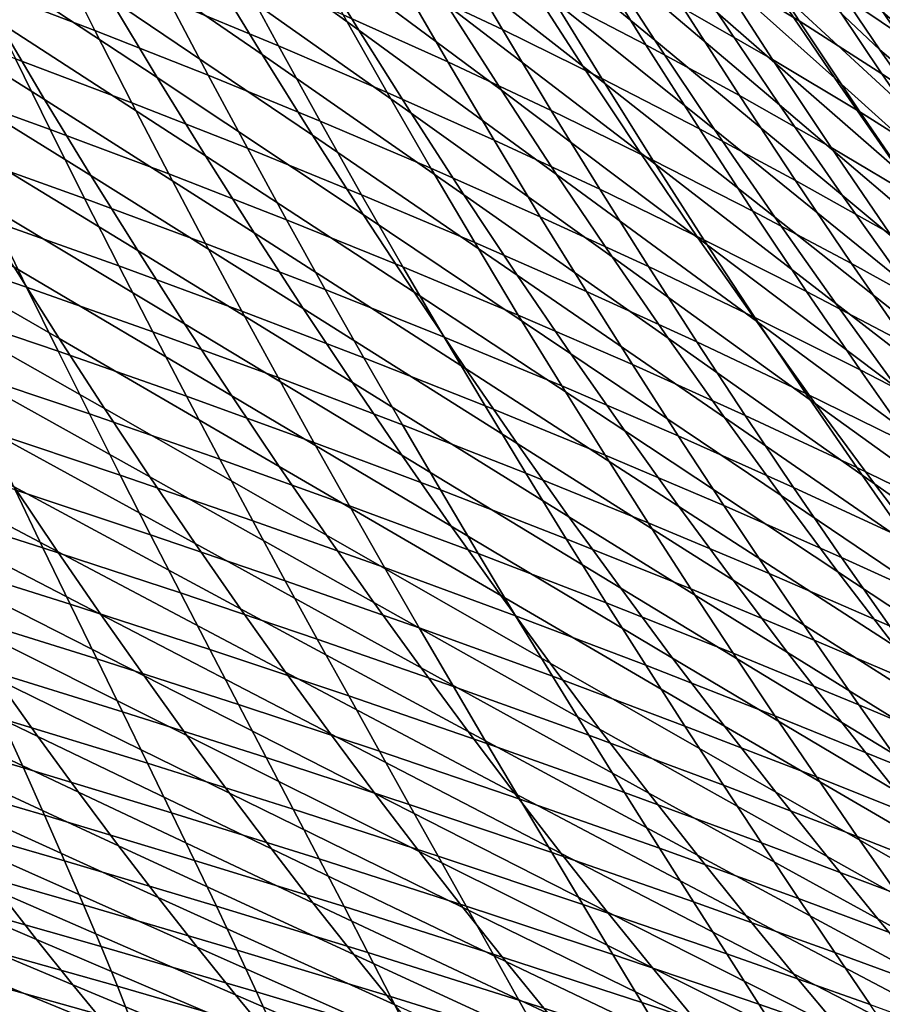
# Model space of a CAD drawing. Header units: metres. Extents: x -248 to 28, y -28 to 28.
# Tile 232 of 256: x -26.38 to -23.26, y -19.6 to -16.04. Entities that reach past the tile are written whole.
import ezdxf

# ---------------------------------------------------------------- set-up
doc = ezdxf.new("R2010")
doc.units = ezdxf.units.M
doc.layers.add('solid_10_061_053_XXX', color=7, linetype='CONTINUOUS')

msp = doc.modelspace()

# ---------------------------------------------------------------- linework, layer by layer
at = {"layer": 'solid_10_061_053_XXX'}
for points in [[(-22.572609, -16.135921, 35.877331), (-23.106369, -15.473816, 36.523701), (-23.370871, -15.070926, 36.038235), (-22.856762, -15.730548, 35.364971)], [(-22.910744, -16.119432, 40.362602), (-23.49651, -15.504771, 40.973038), (-23.734711, -15.134822, 40.473057), (-23.166162, -15.747987, 39.835484)], [(-23.264389, -16.149891, 43.404129), (-23.887655, -15.560151, 43.978031), (-24.111715, -15.205973, 43.463116), (-23.504395, -15.794857, 42.86132)], [(-24.078024, -16.115324, 47.787144), (-24.745817, -15.567116, 48.318855), (-24.944527, -15.239313, 47.798965), (-24.290514, -15.78723, 47.239418)], [(-22.559143, -16.262777, 37.553204), (-23.116987, -15.616383, 38.178814), (-23.374702, -15.226719, 37.681484), (-22.835682, -15.871223, 37.028595)], [(-25.149706, -16.079439, 52.048523), (-25.857727, -15.569242, 52.535805), (-26.033426, -15.264043, 52.016293), (-25.336958, -15.774408, 51.501656)], [(-24.339233, -16.208714, 49.409355), (-25.025257, -15.673596, 49.917042), (-25.216995, -15.355174, 49.391239), (-24.543974, -15.890321, 48.855598)], [(-23.427753, -16.253029, 45.062187), (-24.0714, -15.677456, 45.612862), (-24.288048, -15.334133, 45.089817), (-23.659599, -15.909254, 44.510967)], [(-25.499586, -16.16675, 53.621387), (-26.223505, -15.668825, 54.084438), (-26.392838, -15.371825, 53.561195), (-25.679697, -15.870221, 53.070808)], [(-23.425213, -15.367678, 112.912407), (-23.173431, -15.749138, 112.626671), (-22.852961, -16.064899, 112.837502), (-23.113527, -15.684506, 113.128357)], [(-22.585262, -16.378834, 39.231186), (-23.166162, -15.747987, 39.835484), (-23.416628, -15.371037, 39.327221), (-22.853741, -16.000534, 38.69529)], [(-23.627457, -16.348871, 46.712364), (-24.290514, -15.78723, 47.239418), (-24.499729, -15.454231, 46.709103), (-23.851141, -16.015779, 46.153625)], [(-23.006304, -16.228838, 42.028149), (-23.504395, -15.794857, 42.86132), (-23.740191, -15.434422, 42.337101), (-23.253626, -15.86954, 41.49131)], [(-25.878977, -16.249968, 55.176208), (-26.617802, -15.764183, 55.615032), (-26.780935, -15.475078, 55.088871), (-26.052141, -15.961615, 54.622746)], [(-24.633724, -16.296656, 51.018135), (-25.336958, -15.774408, 51.501656), (-25.521803, -15.464902, 50.970806), (-24.830734, -15.987502, 50.459312)], [(-23.556339, -16.045691, 110.570908), (-23.775108, -15.708063, 110.874222), (-24.072147, -15.525502, 110.598442), (-23.86265, -15.859473, 110.299355)], [(-22.650646, -16.485056, 40.908852), (-23.253626, -15.86954, 41.49131), (-23.49651, -15.504771, 40.973038), (-22.910744, -16.119432, 40.362602)], [(-24.960321, -16.379763, 52.611496), (-25.679697, -15.870221, 53.070808), (-25.857727, -15.569242, 52.535805), (-25.149706, -16.079439, 52.048523)], [(-23.862518, -16.438292, 48.35244), (-24.543974, -15.890321, 48.855598), (-24.745817, -15.567116, 48.318855), (-24.078024, -16.115324, 47.787144)], [(-23.020405, -16.499245, 43.965797), (-23.659599, -15.909254, 44.510967), (-23.887655, -15.560151, 43.978031), (-23.264389, -16.149891, 43.404129)], [(-23.203529, -16.086622, 111.439522), (-23.439909, -15.732615, 111.739937), (-23.712328, -15.545132, 111.451057), (-23.485502, -15.89509, 111.154678)], [(-23.419767, -15.557185, 112.326057), (-23.175524, -15.924549, 112.032921), (-22.919369, -16.120977, 112.329704), (-23.173431, -15.749138, 112.626671)], [(-26.286411, -16.329533, 56.711418), (-27.039215, -15.855756, 57.126041), (-27.196381, -15.574282, 56.597717), (-26.45289, -16.049076, 56.155849)], [(-24.630033, -16.077061, 108.356148), (-24.805862, -15.7781, 108.669746), (-25.162302, -15.60805, 108.434212), (-24.995016, -15.904274, 108.125336)], [(-26.10437, -16.079992, 106.331772), (-26.238739, -15.811703, 106.652458), (-26.644951, -15.656514, 106.462471), (-26.518368, -15.922739, 106.146904)], [(-25.317648, -16.458599, 54.187637), (-26.052141, -15.961615, 54.622746), (-26.223505, -15.668825, 54.084438), (-25.499586, -16.16675, 53.621387)], [(-24.13192, -16.522057, 49.980209), (-24.830734, -15.987502, 50.459312), (-25.025257, -15.673596, 49.917042), (-24.339233, -16.208714, 49.409355)], [(-24.110828, -16.131704, 109.157997), (-24.303835, -15.819833, 109.4701), (-24.639456, -15.643804, 109.218582), (-24.455309, -15.952636, 108.911064)], [(-23.192324, -16.591223, 45.631954), (-23.851141, -16.015779, 46.153625), (-24.0714, -15.677456, 45.612862), (-23.427753, -16.253029, 45.062187)], [(-25.439863, -16.135416, 107.051628), (-25.590557, -15.856845, 107.371864), (-25.979589, -15.695028, 107.164108), (-25.83699, -15.971321, 106.848892)], [(-23.652149, -16.185448, 109.989258), (-23.86265, -15.859473, 110.299355), (-24.175999, -15.677766, 110.032745), (-23.974669, -16.000366, 109.727074)], [(-23.257261, -16.23646, 110.847115), (-23.485502, -15.89509, 111.154678), (-23.775108, -15.708063, 110.874222), (-23.556339, -16.045691, 110.570908)], [(-24.827589, -16.193937, 107.805809), (-24.995016, -15.904274, 108.125336), (-25.365515, -15.735991, 107.900436), (-25.206499, -16.023134, 107.585823)], [(-22.929384, -16.282701, 111.728447), (-23.175524, -15.924549, 112.032921), (-23.439909, -15.732615, 111.739937), (-23.203529, -16.086622, 111.439522)], [(-25.704239, -16.533655, 55.744923), (-26.45289, -16.049076, 56.155849), (-26.617802, -15.764183, 55.615032), (-25.878977, -16.249968, 55.176208)], [(-24.434526, -16.600821, 51.593594), (-25.149706, -16.079439, 52.048523), (-25.336958, -15.774408, 51.501656), (-24.633724, -16.296656, 51.018135)], [(-24.270746, -16.254396, 108.592682), (-24.455309, -15.952636, 108.911064), (-24.805862, -15.7781, 108.669746), (-24.630033, -16.077061, 108.356148)], [(-25.694666, -16.241714, 106.52301), (-25.83699, -15.971321, 106.848892), (-26.238739, -15.811703, 106.652458), (-26.10437, -16.079992, 106.331772)], [(-23.772606, -16.315348, 109.410339), (-23.974669, -16.000366, 109.727074), (-24.303835, -15.819833, 109.4701), (-24.110828, -16.131704, 109.157997)], [(-23.400635, -16.676497, 47.289242), (-24.078024, -16.115324, 47.787144), (-24.290514, -15.78723, 47.239418), (-23.627457, -16.348871, 46.712364)], [(-22.754789, -16.582375, 42.58382), (-23.264389, -16.149891, 43.404129), (-23.504395, -15.794857, 42.86132), (-23.006304, -16.228838, 42.028149)], [(-26.118572, -16.60533, 57.281826), (-26.880487, -16.133007, 57.668621), (-27.039215, -15.855756, 57.126041), (-26.286411, -16.329533, 56.711418)], [(-24.769081, -16.675142, 53.190655), (-25.499586, -16.16675, 53.621387), (-25.679697, -15.870221, 53.070808), (-24.960321, -16.379763, 52.611496)], [(-25.047531, -16.304028, 107.26049), (-25.206499, -16.023134, 107.585823), (-25.590557, -15.856845, 107.371864), (-25.439863, -16.135416, 107.051628)], [(-23.644352, -16.755892, 48.93539), (-24.339233, -16.208714, 49.409355), (-24.543974, -15.890321, 48.855598), (-23.862518, -16.438292, 48.35244)], [(-23.336464, -16.37512, 110.256348), (-23.556339, -16.045691, 110.570908), (-23.86265, -15.859473, 110.299355), (-23.652149, -16.185448, 109.989258)], [(-25.970444, -16.342552, 106.000206), (-26.10437, -16.079992, 106.331772), (-26.518368, -15.922739, 106.146904), (-26.392258, -16.183352, 105.820709)], [(-24.454006, -16.369301, 108.031639), (-24.630033, -16.077061, 108.356148), (-24.995016, -15.904274, 108.125336), (-24.827589, -16.193937, 107.805809)], [(-22.772675, -16.842646, 44.546597), (-23.427753, -16.253029, 45.062187), (-23.659599, -15.909254, 44.510967), (-23.020405, -16.499245, 43.965797)], [(-22.965611, -16.431822, 111.127686), (-23.203529, -16.086622, 111.439522), (-23.485502, -15.89509, 111.154678), (-23.257261, -16.23646, 110.847115)], [(-25.134134, -16.745537, 54.769646), (-25.878977, -16.249968, 55.176208), (-26.052141, -15.961615, 54.622746), (-25.317648, -16.458599, 54.187637)], [(-23.917336, -16.436325, 108.834778), (-24.110828, -16.131704, 109.157997), (-24.455309, -15.952636, 108.911064), (-24.270746, -16.254396, 108.592682)], [(-25.289406, -16.407953, 106.720467), (-25.439863, -16.135416, 107.051628), (-25.83699, -15.971321, 106.848892), (-25.694666, -16.241714, 106.52301)], [(-23.922363, -16.830116, 50.568245), (-24.633724, -16.296656, 51.018135), (-24.830734, -15.987502, 50.459312), (-24.13192, -16.522057, 49.980209)], [(-26.266747, -16.438393, 105.483437), (-26.392258, -16.183352, 105.820709), (-26.818066, -16.028605, 105.647591), (-26.70023, -16.281839, 105.315872)], [(-24.660162, -16.477203, 107.475311), (-24.827589, -16.193937, 107.805809), (-25.206499, -16.023134, 107.585823), (-25.047531, -16.304028, 107.26049)], [(-23.440826, -16.503611, 109.667839), (-23.652149, -16.185448, 109.989258), (-23.974669, -16.000366, 109.727074), (-23.772606, -16.315348, 109.410339)], [(-22.953629, -16.92359, 46.220436), (-23.627457, -16.348871, 46.712364), (-23.851141, -16.015779, 46.153625), (-23.192324, -16.591223, 45.631954)], [(-25.528158, -16.812449, 56.328979), (-26.286411, -16.329533, 56.711418), (-26.45289, -16.049076, 56.155849), (-25.704239, -16.533655, 55.744923)], [(-23.027809, -16.56942, 110.528053), (-23.257261, -16.23646, 110.847115), (-23.556339, -16.045691, 110.570908), (-23.336464, -16.37512, 110.256348)], [(-25.552752, -16.506256, 106.185974), (-25.694666, -16.241714, 106.52301), (-26.10437, -16.079992, 106.331772), (-25.970444, -16.342552, 106.000206)], [(-24.233446, -16.899765, 52.185776), (-24.960321, -16.379763, 52.611496), (-25.149706, -16.079439, 52.048523), (-24.434526, -16.600821, 51.593594)], [(-24.085926, -16.549267, 108.263145), (-24.270746, -16.254396, 108.592682), (-24.630033, -16.077061, 108.356148), (-24.454006, -16.369301, 108.031639)], [(-25.949579, -16.876242, 57.867176), (-26.720383, -16.405813, 58.225559), (-26.880487, -16.133007, 57.668621), (-26.118572, -16.60533, 57.281826)], [(-24.88876, -16.578749, 106.923973), (-25.047531, -16.304028, 107.26049), (-25.439863, -16.135416, 107.051628), (-25.289406, -16.407953, 106.720467)], [(-23.569983, -16.622892, 109.08223), (-23.772606, -16.315348, 109.410339), (-24.110828, -16.131704, 109.157997), (-23.917336, -16.436325, 108.834778)], [(-23.171059, -16.998417, 47.884335), (-23.862518, -16.438292, 48.35244), (-24.078024, -16.115324, 47.787144), (-23.400635, -16.676497, 47.289242)], [(-24.57626, -16.965347, 53.786091), (-25.317648, -16.458599, 54.187637), (-25.499586, -16.16675, 53.621387), (-24.769081, -16.675142, 53.190655)], [(-22.499327, -16.929857, 43.158592), (-23.020405, -16.499245, 43.965797), (-23.264389, -16.149891, 43.404129), (-22.754789, -16.582375, 42.58382)], [(-25.837091, -16.599428, 105.65728), (-25.970444, -16.342552, 106.000206), (-26.392258, -16.183352, 105.820709), (-26.266747, -16.438393, 105.483437)], [(-24.277929, -16.654982, 107.695915), (-24.454006, -16.369301, 108.031639), (-24.827589, -16.193937, 107.805809), (-24.660162, -16.477203, 107.475311)], [(-23.423882, -17.06789, 49.536072), (-24.13192, -16.522057, 49.980209), (-24.339233, -16.208714, 49.409355), (-23.644352, -16.755892, 48.93539)], [(-23.115681, -16.696531, 109.930214), (-23.336464, -16.37512, 110.256348), (-23.652149, -16.185448, 109.989258), (-23.440826, -16.503611, 109.667839)], [(-25.13933, -16.674505, 106.377884), (-25.289406, -16.407953, 106.720467), (-25.694666, -16.241714, 106.52301), (-25.552752, -16.506256, 106.185974)], [(-22.72637, -16.768393, 110.804085), (-22.965611, -16.431822, 111.127686), (-23.257261, -16.23646, 110.847115), (-23.027809, -16.56942, 110.528053)], [(-26.141956, -16.687908, 105.134621), (-26.266747, -16.438393, 105.483437), (-26.70023, -16.281839, 105.315872), (-26.583134, -16.52965, 104.972893)], [(-24.949295, -17.027332, 55.367504), (-25.704239, -16.533655, 55.744923), (-25.878977, -16.249968, 55.176208), (-25.134134, -16.745537, 54.769646)], [(-23.723522, -16.733879, 108.500145), (-23.917336, -16.436325, 108.834778), (-24.270746, -16.254396, 108.592682), (-24.085926, -16.549267, 108.263145)], [(-22.52154, -17.179832, 45.14669), (-23.192324, -16.591223, 45.631954), (-23.427753, -16.253029, 45.062187), (-22.772675, -16.842646, 44.546597)], [(-24.492891, -16.754143, 107.133362), (-24.660162, -16.477203, 107.475311), (-25.047531, -16.304028, 107.26049), (-24.88876, -16.578749, 106.923973)], [(-23.710892, -17.132652, 51.173538), (-24.434526, -16.600821, 51.593594), (-24.633724, -16.296656, 51.018135), (-23.922363, -16.830116, 50.568245)], [(-23.22887, -16.814138, 109.334801), (-23.440826, -16.503611, 109.667839), (-23.772606, -16.315348, 109.410339), (-23.569983, -16.622892, 109.08223)], [(-25.350962, -17.086123, 56.928467), (-26.118572, -16.60533, 57.281826), (-26.286411, -16.329533, 56.711418), (-25.528158, -16.812449, 56.328979)], [(-25.411386, -16.76499, 105.837303), (-25.552752, -16.506256, 106.185974), (-25.970444, -16.342552, 106.000206), (-25.837091, -16.599428, 105.65728)], [(-22.71208, -17.249891, 46.827705), (-23.400635, -16.676497, 47.289242), (-23.627457, -16.348871, 46.712364), (-22.953629, -16.92359, 46.220436)], [(-24.030781, -17.193251, 52.794754), (-24.769081, -16.675142, 53.190655), (-24.960321, -16.379763, 52.611496), (-24.233446, -16.899765, 52.185776)], [(-23.901003, -16.837408, 107.922119), (-24.085926, -16.549267, 108.263145), (-24.454006, -16.369301, 108.031639), (-24.277929, -16.654982, 107.695915)], [(-22.79735, -16.89415, 110.197159), (-23.027809, -16.56942, 110.528053), (-23.336464, -16.37512, 110.256348), (-23.115681, -16.696531, 109.930214)], [(-25.77964, -17.142044, 58.46756), (-26.55909, -16.673954, 58.796951), (-26.720383, -16.405813, 58.225559), (-25.949579, -16.876242, 57.867176)], [(-24.730337, -16.847343, 106.57576), (-24.88876, -16.578749, 106.923973), (-25.289406, -16.407953, 106.720467), (-25.13933, -16.674505, 106.377884)], [(-25.704441, -16.850664, 105.302521), (-25.837091, -16.599428, 105.65728), (-26.266747, -16.438393, 105.483437), (-26.141956, -16.687908, 105.134621)], [(-24.382135, -17.250141, 54.397888), (-25.134134, -16.745537, 54.769646), (-25.317648, -16.458599, 54.187637), (-24.57626, -16.965347, 53.786091)], [(-23.366976, -16.923182, 108.742455), (-23.569983, -16.622892, 109.08223), (-23.917336, -16.436325, 108.834778), (-23.723522, -16.733879, 108.500145)], [(-22.939116, -17.314394, 48.497719), (-23.644352, -16.755892, 48.93539), (-23.862518, -16.438292, 48.35244), (-23.171059, -16.998417, 47.884335)], [(-26.233686, -17.19536, 59.983486), (-27.024212, -16.739788, 60.289021), (-27.17935, -16.479099, 59.717316), (-26.396795, -16.93721, 59.382893)], [(-24.101967, -16.934179, 107.348465), (-24.277929, -16.654982, 107.695915), (-24.660162, -16.477203, 107.475311), (-24.492891, -16.754143, 107.133362)], [(-26.018011, -16.93194, 104.773804), (-26.141956, -16.687908, 105.134621), (-26.583134, -16.52965, 104.972893), (-26.466896, -16.772083, 104.618217)], [(-24.989777, -16.935122, 106.023376), (-25.13933, -16.674505, 106.377884), (-25.552752, -16.506256, 106.185974), (-25.411386, -16.76499, 105.837303)], [(-23.201468, -17.374044, 50.15456), (-23.922363, -16.830116, 50.568245), (-24.13192, -16.522057, 49.980209), (-23.423882, -17.06789, 49.536072)], [(-22.894178, -17.010103, 109.592186), (-23.115681, -16.696531, 109.930214), (-23.440826, -16.503611, 109.667839), (-23.22887, -16.814138, 109.334801)], [(-24.763382, -17.303753, 55.981297), (-25.528158, -16.812449, 56.328979), (-25.704239, -16.533655, 55.744923), (-24.949295, -17.027332, 55.367504)], [(-23.529556, -17.024525, 108.153763), (-23.723522, -16.733879, 108.500145), (-24.085926, -16.549267, 108.263145), (-23.901003, -16.837408, 107.922119)], [(-25.270708, -17.017963, 105.476509), (-25.411386, -16.76499, 105.837303), (-25.837091, -16.599428, 105.65728), (-25.704441, -16.850664, 105.302521)], [(-24.325935, -17.024809, 106.779442), (-24.492891, -16.754143, 107.133362), (-24.88876, -16.578749, 106.923973), (-24.730337, -16.847343, 106.57576)], [(-23.497835, -17.42943, 51.796169), (-24.233446, -16.899765, 52.185776), (-24.434526, -16.600821, 51.593594), (-23.710892, -17.132652, 51.173538)], [(-26.351633, -17.009178, 104.251381), (-26.466896, -16.772083, 104.618217), (-26.919167, -16.616693, 104.468788), (-26.81146, -16.852297, 104.108292)], [(-25.172878, -17.354446, 57.543484), (-25.949579, -16.876242, 57.867176), (-26.118572, -16.60533, 57.281826), (-25.350962, -17.086123, 56.928467)], [(-23.016459, -17.117214, 108.989815), (-23.22887, -16.814138, 109.334801), (-23.569983, -16.622892, 109.08223), (-23.366976, -16.923182, 108.742455)], [(-25.608963, -17.402514, 59.083076), (-26.396795, -16.93721, 59.382893), (-26.55909, -16.673954, 58.796951), (-25.77964, -17.142044, 58.46756)], [(-24.572414, -17.109863, 106.215332), (-24.730337, -16.847343, 106.57576), (-25.13933, -16.674505, 106.377884), (-24.989777, -16.935122, 106.023376)], [(-23.826836, -17.481043, 53.420624), (-24.57626, -16.965347, 53.786091), (-24.769081, -16.675142, 53.190655), (-24.030781, -17.193251, 52.794754)], [(-23.716154, -17.118898, 107.569099), (-23.901003, -16.837408, 107.922119), (-24.277929, -16.654982, 107.695915), (-24.101967, -16.934179, 107.348465)], [(-25.572626, -17.096306, 104.935463), (-25.704441, -16.850664, 105.302521), (-26.141956, -16.687908, 105.134621), (-26.018011, -16.93194, 104.773804)], [(-22.4681, -17.569887, 47.453827), (-23.171059, -16.998417, 47.884335), (-23.400635, -16.676497, 47.289242), (-22.71208, -17.249891, 46.827705)], [(-26.069958, -17.448183, 60.59882), (-26.868189, -16.995583, 60.874901), (-27.024212, -16.739788, 60.289021), (-26.233686, -17.19536, 59.983486)], [(-24.186983, -17.529295, 55.026134), (-24.949295, -17.027332, 55.367504), (-25.134134, -16.745537, 54.769646), (-24.382135, -17.250141, 54.397888)], [(-23.163757, -17.216375, 108.390648), (-23.366976, -16.923182, 108.742455), (-23.723522, -16.733879, 108.500145), (-23.529556, -17.024525, 108.153763)], [(-25.895035, -17.170532, 104.400528), (-26.018011, -16.93194, 104.773804), (-26.466896, -16.772083, 104.618217), (-26.351633, -17.009178, 104.251381)], [(-24.840891, -17.18985, 105.656456), (-24.989777, -16.935122, 106.023376), (-25.411386, -16.76499, 105.837303), (-25.270708, -17.017963, 105.476509)], [(-23.926289, -17.206945, 106.988747), (-24.101967, -16.934179, 107.348465), (-24.492891, -16.754143, 107.133362), (-24.325935, -17.024809, 106.779442)], [(-22.705196, -17.624189, 49.129463), (-23.423882, -17.06789, 49.536072), (-23.644352, -16.755892, 48.93539), (-22.939116, -17.314394, 48.497719)], [(-24.576647, -17.57457, 56.611115), (-25.350962, -17.086123, 56.928467), (-25.528158, -16.812449, 56.328979), (-24.763382, -17.303753, 55.981297)], [(-26.237465, -17.24098, 103.871964), (-26.351633, -17.009178, 104.251381), (-26.81146, -16.852297, 104.108292), (-26.704851, -17.082699, 103.735519)], [(-25.13085, -17.265224, 105.103111), (-25.270708, -17.017963, 105.476509), (-25.704441, -16.850664, 105.302521), (-25.572626, -17.096306, 104.935463)], [(-24.159456, -17.289255, 106.41301), (-24.325935, -17.024809, 106.779442), (-24.730337, -16.847343, 106.57576), (-24.572414, -17.109863, 106.215332)], [(-22.977465, -17.67412, 50.790924), (-23.710892, -17.132652, 51.173538), (-23.922363, -16.830116, 50.568245), (-23.201468, -17.374044, 50.15456)], [(-23.335617, -17.308344, 107.795097), (-23.529556, -17.024525, 108.153763), (-23.901003, -16.837408, 107.922119), (-23.716154, -17.118898, 107.569099)], [(-24.994141, -17.617193, 58.174114), (-25.77964, -17.142044, 58.46756), (-25.949579, -16.876242, 57.867176), (-25.172878, -17.354446, 57.543484)], [(-23.283524, -17.720211, 52.436218), (-24.030781, -17.193251, 52.794754), (-24.233446, -16.899765, 52.185776), (-23.497835, -17.42943, 51.796169)], [(-22.803783, -17.413, 108.63253), (-23.016459, -17.117214, 108.989815), (-23.366976, -16.923182, 108.742455), (-23.163757, -17.216375, 108.390648)], [(-25.437759, -17.657425, 59.71381), (-26.233686, -17.19536, 59.983486), (-26.396795, -16.93721, 59.382893), (-25.608963, -17.402514, 59.083076)], [(-25.441772, -17.336399, 104.555634), (-25.572626, -17.096306, 104.935463), (-26.018011, -16.93194, 104.773804), (-25.895035, -17.170532, 104.400528)], [(-24.415142, -17.36636, 105.842186), (-24.572414, -17.109863, 106.215332), (-24.989777, -16.935122, 106.023376), (-24.840891, -17.18985, 105.656456)], [(-23.531553, -17.393793, 107.203522), (-23.716154, -17.118898, 107.569099), (-24.101967, -16.934179, 107.348465), (-23.926289, -17.206945, 106.988747)], [(-25.905872, -17.695465, 61.228951), (-26.711456, -17.246269, 61.475056), (-26.868189, -16.995583, 60.874901), (-26.069958, -17.448183, 60.59882)], [(-23.621912, -17.762905, 54.063457), (-24.382135, -17.250141, 54.397888), (-24.57626, -16.965347, 53.786091), (-23.826836, -17.481043, 53.420624)], [(-25.773153, -17.403728, 104.014328), (-25.895035, -17.170532, 104.400528), (-26.351633, -17.009178, 104.251381), (-26.237465, -17.24098, 103.871964)], [(-24.692818, -17.438738, 105.276611), (-24.840891, -17.18985, 105.656456), (-25.270708, -17.017963, 105.476509), (-25.13085, -17.265224, 105.103111)], [(-23.991079, -17.80257, 55.670914), (-24.763382, -17.303753, 55.981297), (-24.949295, -17.027332, 55.367504), (-24.186983, -17.529295, 55.026134)], [(-23.751059, -17.473337, 106.616234), (-23.926289, -17.206945, 106.988747), (-24.325935, -17.024809, 106.779442), (-24.159456, -17.289255, 106.41301)], [(-22.960524, -17.502556, 108.026283), (-23.163757, -17.216375, 108.390648), (-23.529556, -17.024525, 108.153763), (-23.335617, -17.308344, 107.795097)], [(-26.124506, -17.467527, 103.4795), (-26.237465, -17.24098, 103.871964), (-26.704851, -17.082699, 103.735519), (-26.599447, -17.30794, 103.350044)], [(-24.991953, -17.506821, 104.716614), (-25.13085, -17.265224, 105.103111), (-25.572626, -17.096306, 104.935463), (-25.441772, -17.336399, 104.555634)], [(-24.389343, -17.839552, 57.25705), (-25.172878, -17.354446, 57.543484), (-25.350962, -17.086123, 56.928467), (-24.576647, -17.57457, 56.611115)], [(-22.469688, -17.927565, 49.779636), (-23.201468, -17.374044, 50.15456), (-23.423882, -17.06789, 49.536072), (-22.705196, -17.624189, 49.129463)], [(-23.993612, -17.547533, 106.033554), (-24.159456, -17.289255, 106.41301), (-24.572414, -17.109863, 106.215332), (-24.415142, -17.36636, 105.842186)], [(-23.141893, -17.585392, 107.423592), (-23.335617, -17.308344, 107.795097), (-23.716154, -17.118898, 107.569099), (-23.531553, -17.393793, 107.203522)], [(-22.752232, -17.967878, 51.445251), (-23.497835, -17.42943, 51.796169), (-23.710892, -17.132652, 51.173538), (-22.977465, -17.67412, 50.790924)], [(-25.312014, -17.570988, 104.162552), (-25.441772, -17.336399, 104.555634), (-25.895035, -17.170532, 104.400528), (-25.773153, -17.403728, 104.014328)], [(-24.814978, -17.874138, 58.820457), (-25.608963, -17.402514, 59.083076), (-25.77964, -17.142044, 58.46756), (-24.994141, -17.617193, 58.174114)], [(-25.266314, -17.906567, 60.359818), (-26.069958, -17.448183, 60.59882), (-26.233686, -17.19536, 59.983486), (-25.437759, -17.657425, 59.71381)], [(-24.258675, -17.616882, 105.455811), (-24.415142, -17.36636, 105.842186), (-24.840891, -17.18985, 105.656456), (-24.692818, -17.438738, 105.276611)], [(-23.068283, -18.004761, 53.093761), (-23.826836, -17.481043, 53.420624), (-24.030781, -17.193251, 52.794754), (-23.283524, -17.720211, 52.436218)], [(-23.34738, -17.662149, 106.824852), (-23.531553, -17.393793, 107.203522), (-23.926289, -17.206945, 106.988747), (-23.751059, -17.473337, 106.616234)], [(-25.652485, -17.631573, 103.614761), (-25.773153, -17.403728, 104.014328), (-26.237465, -17.24098, 103.871964), (-26.124506, -17.467527, 103.4795)], [(-25.741741, -17.936996, 61.873905), (-26.55426, -17.491629, 62.089542), (-26.711456, -17.246269, 61.475056), (-25.905872, -17.695465, 61.228951)], [(-24.545702, -17.681835, 104.883347), (-24.692818, -17.438738, 105.276611), (-25.13085, -17.265224, 105.103111), (-24.991953, -17.506821, 104.716614)], [(-23.416307, -18.038605, 54.723347), (-24.186983, -17.529295, 55.026134), (-24.382135, -17.250141, 54.397888), (-23.621912, -17.762905, 54.063457)], [(-26.23966, -17.965502, 63.361633), (-27.060312, -17.532955, 63.554192), (-27.211361, -17.294924, 62.941193), (-26.396896, -17.731445, 62.718391)], [(-26.012892, -17.688847, 103.073555), (-26.124506, -17.467527, 103.4795), (-26.599447, -17.30794, 103.350044), (-26.495377, -17.528044, 102.951431)], [(-23.794699, -18.069738, 56.332317), (-24.576647, -17.57457, 56.611115), (-24.763382, -17.303753, 55.981297), (-23.991079, -17.80257, 55.670914)], [(-23.57645, -17.733406, 106.230385), (-23.751059, -17.473337, 106.616234), (-24.159456, -17.289255, 106.41301), (-23.993612, -17.547533, 106.033554)], [(-22.757469, -17.781784, 107.648781), (-22.960524, -17.502556, 108.026283), (-23.335617, -17.308344, 107.795097), (-23.141893, -17.585392, 107.423592)], [(-24.854153, -17.742796, 104.316544), (-24.991953, -17.506821, 104.716614), (-25.441772, -17.336399, 104.555634), (-25.312014, -17.570988, 104.162552)], [(-24.201727, -18.098471, 57.919186), (-24.994141, -17.617193, 58.174114), (-25.172878, -17.354446, 57.543484), (-24.389343, -17.839552, 57.25705)], [(-23.828562, -17.799692, 105.640541), (-23.993612, -17.547533, 106.033554), (-24.415142, -17.36636, 105.842186), (-24.258675, -17.616882, 105.455811)], [(-25.183479, -17.800117, 103.75576), (-25.312014, -17.570988, 104.162552), (-25.773153, -17.403728, 104.014328), (-25.652485, -17.631573, 103.614761)], [(-24.635695, -18.125072, 59.482552), (-25.437759, -17.657425, 59.71381), (-25.608963, -17.402514, 59.083076), (-24.814978, -17.874138, 58.820457)], [(-22.94857, -17.855728, 107.038681), (-23.141893, -17.585392, 107.423592), (-23.531553, -17.393793, 107.203522), (-23.34738, -17.662149, 106.824852)], [(-25.094957, -18.14974, 61.021111), (-25.905872, -17.695465, 61.228951), (-26.069958, -17.448183, 60.59882), (-25.266314, -17.906567, 60.359818)], [(-24.103161, -17.861479, 105.055679), (-24.258675, -17.616882, 105.455811), (-24.692818, -17.438738, 105.276611), (-24.545702, -17.681835, 104.883347)], [(-22.526129, -18.255081, 52.117607), (-23.283524, -17.720211, 52.436218), (-23.497835, -17.42943, 51.796169), (-22.752232, -17.967878, 51.445251)], [(-25.577881, -18.172569, 62.533707), (-26.396896, -17.731445, 62.718391), (-26.55426, -17.491629, 62.089542), (-25.741741, -17.936996, 61.873905)], [(-25.533173, -17.854094, 103.201363), (-25.652485, -17.631573, 103.614761), (-26.124506, -17.467527, 103.4795), (-26.012892, -17.688847, 103.073555)], [(-22.852444, -18.282837, 53.768883), (-23.621912, -17.762905, 54.063457), (-23.826836, -17.481043, 53.420624), (-23.068283, -18.004761, 53.093761)], [(-23.163809, -17.924021, 106.432518), (-23.34738, -17.662149, 106.824852), (-23.751059, -17.473337, 106.616234), (-23.57645, -17.733406, 106.230385)], [(-25.902864, -17.904821, 102.65374), (-26.012892, -17.688847, 103.073555), (-26.495377, -17.528044, 102.951431), (-26.392876, -17.742893, 102.539307)], [(-24.399689, -17.919189, 104.476173), (-24.545702, -17.681835, 104.883347), (-24.991953, -17.506821, 104.716614), (-24.854153, -17.742796, 104.316544)], [(-23.210329, -18.307903, 55.400368), (-23.991079, -17.80257, 55.670914), (-24.186983, -17.529295, 55.026134), (-23.416307, -18.038605, 54.723347)], [(-26.082848, -18.193583, 64.019302), (-26.909258, -17.765417, 64.181137), (-27.060312, -17.532955, 63.554192), (-26.23966, -17.965502, 63.361633)], [(-23.402628, -17.987207, 105.830658), (-23.57645, -17.733406, 106.230385), (-23.993612, -17.547533, 106.033554), (-23.828562, -17.799692, 105.640541)], [(-26.292238, -17.952291, 102.113304), (-26.392876, -17.742893, 102.539307), (-26.885418, -17.585348, 102.430496), (-26.792133, -17.793684, 102.012405)], [(-24.717585, -17.973198, 103.902405), (-24.854153, -17.742796, 104.316544), (-25.312014, -17.570988, 104.162552), (-25.183479, -17.800117, 103.75576)], [(-23.598122, -18.330566, 57.010426), (-24.389343, -17.839552, 57.25705), (-24.576647, -17.57457, 56.611115), (-23.794699, -18.069738, 56.332317)], [(-25.056313, -18.023817, 103.334785), (-25.183479, -17.800117, 103.75576), (-25.652485, -17.631573, 103.614761), (-25.533173, -17.854094, 103.201363)], [(-24.01412, -18.351124, 58.597565), (-24.814978, -17.874138, 58.820457), (-24.994141, -17.617193, 58.174114), (-24.201727, -18.098471, 57.919186)], [(-23.664467, -18.045788, 105.233452), (-23.828562, -17.799692, 105.640541), (-24.258675, -17.616882, 105.455811), (-24.103161, -17.861479, 105.055679)], [(-24.456642, -18.369804, 60.160408), (-25.266314, -17.906567, 60.359818), (-25.437759, -17.657425, 59.71381), (-24.635695, -18.125072, 59.482552)], [(-22.755835, -18.119413, 106.639801), (-22.94857, -17.855728, 107.038681), (-23.34738, -17.662149, 106.824852), (-23.163809, -17.924021, 106.432518)], [(-25.415472, -18.071171, 102.773735), (-25.533173, -17.854094, 103.201363), (-26.012892, -17.688847, 103.073555), (-25.902864, -17.904821, 102.65374)], [(-24.924023, -18.38674, 61.697712), (-25.741741, -17.936996, 61.873905), (-25.905872, -17.695465, 61.228951), (-25.094957, -18.14974, 61.021111)], [(-23.948755, -18.100203, 104.641296), (-24.103161, -17.861479, 105.055679), (-24.545702, -17.681835, 104.883347), (-24.399689, -17.919189, 104.476173)], [(-25.414606, -18.401972, 63.208374), (-26.23966, -17.965502, 63.361633), (-26.396896, -17.731445, 62.718391), (-25.577881, -18.172569, 62.533707)], [(-25.794737, -18.115259, 102.219696), (-25.902864, -17.904821, 102.65374), (-26.392876, -17.742893, 102.539307), (-26.292238, -17.952291, 102.113304)], [(-24.254919, -18.15085, 104.054588), (-24.399689, -17.919189, 104.476173), (-24.854153, -17.742796, 104.316544), (-24.717585, -17.973198, 103.902405)], [(-22.981016, -18.179466, 106.025986), (-23.163809, -17.924021, 106.432518), (-23.57645, -17.733406, 106.230385), (-23.402628, -17.987207, 105.830658)], [(-22.299513, -18.535488, 52.808075), (-23.068283, -18.004761, 53.093761), (-23.283524, -17.720211, 52.436218), (-22.526129, -18.255081, 52.117607)], [(-25.926756, -18.415472, 64.691422), (-26.758476, -17.992086, 64.822067), (-26.909258, -17.765417, 64.181137), (-26.082848, -18.193583, 64.019302)], [(-22.636337, -18.554209, 54.461658), (-23.416307, -18.038605, 54.723347), (-23.621912, -17.762905, 54.063457), (-22.852444, -18.282837, 53.768883)], [(-26.193764, -18.15605, 101.673073), (-26.292238, -17.952291, 102.113304), (-26.792133, -17.793684, 102.012405), (-26.700968, -17.996458, 101.580444)], [(-24.582403, -18.198059, 103.473732), (-24.717585, -17.973198, 103.902405), (-25.183479, -17.800117, 103.75576), (-25.056313, -18.023817, 103.334785)], [(-23.00428, -18.57057, 56.094604), (-23.794699, -18.069738, 56.332317), (-23.991079, -17.80257, 55.670914), (-23.210329, -18.307903, 55.400368)], [(-23.229761, -18.234797, 105.416512), (-23.402628, -17.987207, 105.830658), (-23.828562, -17.799692, 105.640541), (-23.664467, -18.045788, 105.233452)], [(-23.401697, -18.584858, 57.705269), (-24.201727, -18.098471, 57.919186), (-24.389343, -17.839552, 57.25705), (-23.598122, -18.330566, 57.010426)], [(-24.930784, -18.241974, 102.899216), (-25.056313, -18.023817, 103.334785), (-25.533173, -17.854094, 103.201363), (-25.415472, -18.071171, 102.773735)], [(-23.826895, -18.597328, 59.292187), (-24.635695, -18.125072, 59.482552), (-24.814978, -17.874138, 58.820457), (-24.01412, -18.351124, 58.597565)], [(-23.501488, -18.28587, 104.81176), (-23.664467, -18.045788, 105.233452), (-24.103161, -17.861479, 105.055679), (-23.948755, -18.100203, 104.641296)], [(-25.299706, -18.282616, 102.331505), (-25.415472, -18.071171, 102.773735), (-25.902864, -17.904821, 102.65374), (-25.794737, -18.115259, 102.219696)], [(-24.278173, -18.608143, 60.854038), (-25.094957, -18.14974, 61.021111), (-25.266314, -17.906567, 60.359818), (-24.456642, -18.369804, 60.160408)], [(-23.795609, -18.333103, 104.212143), (-23.948755, -18.100203, 104.641296), (-24.399689, -17.919189, 104.476173), (-24.254919, -18.15085, 104.054588)], [(-25.688814, -18.319965, 101.771042), (-25.794737, -18.115259, 102.219696), (-26.292238, -17.952291, 102.113304), (-26.193764, -18.15605, 101.673073)], [(-24.753843, -18.617367, 62.389637), (-25.577881, -18.172569, 62.533707), (-25.741741, -17.936996, 61.873905), (-24.924023, -18.38674, 61.697712)], [(-25.771683, -18.630951, 65.378021), (-26.608246, -18.212742, 65.477013), (-26.758476, -17.992086, 64.822067), (-25.926756, -18.415472, 64.691422)], [(-25.25223, -18.624994, 63.897938), (-26.082848, -18.193583, 64.019302), (-26.23966, -17.965502, 63.361633), (-25.414606, -18.401972, 63.208374)], [(-24.111553, -18.376846, 103.618088), (-24.254919, -18.15085, 104.054588), (-24.717585, -17.973198, 103.902405), (-24.582403, -18.198059, 103.473732)], [(-22.799183, -18.428539, 105.604691), (-22.981016, -18.179466, 106.025986), (-23.402628, -17.987207, 105.830658), (-23.229761, -18.234797, 105.416512)], [(-26.310562, -18.63512, 66.829117), (-27.152433, -18.229971, 66.906158), (-27.296556, -18.016714, 66.254456), (-26.458849, -18.42716, 66.146019)], [(-26.097748, -18.35397, 101.218246), (-26.193764, -18.15605, 101.673073), (-26.700968, -17.996458, 101.580444), (-26.612207, -18.193478, 101.134277)], [(-24.448889, -18.417263, 103.03009), (-24.582403, -18.198059, 103.473732), (-25.056313, -18.023817, 103.334785), (-24.930784, -18.241974, 102.899216)], [(-23.05802, -18.476223, 104.987404), (-23.229761, -18.234797, 105.416512), (-23.664467, -18.045788, 105.233452), (-23.501488, -18.28587, 104.81176)], [(-22.420292, -18.818638, 55.172169), (-23.210329, -18.307903, 55.400368), (-23.416307, -18.038605, 54.723347), (-22.636337, -18.554209, 54.461658)], [(-24.80723, -18.454393, 102.448662), (-24.930784, -18.241974, 102.899216), (-25.415472, -18.071171, 102.773735), (-25.299706, -18.282616, 102.331505)], [(-23.205812, -18.832443, 58.416851), (-24.01412, -18.351124, 58.597565), (-24.201727, -18.098471, 57.919186), (-23.401697, -18.584858, 57.705269)], [(-23.339781, -18.519991, 104.374931), (-23.501488, -18.28587, 104.81176), (-23.948755, -18.100203, 104.641296), (-23.795609, -18.333103, 104.212143)], [(-22.798531, -18.826414, 56.806084), (-23.598122, -18.330566, 57.010426), (-23.794699, -18.069738, 56.332317), (-23.00428, -18.57057, 56.094604)], [(-25.186195, -18.488237, 101.87429), (-25.299706, -18.282616, 102.331505), (-25.794737, -18.115259, 102.219696), (-25.688814, -18.319965, 101.771042)], [(-23.640425, -18.836903, 60.003063), (-24.456642, -18.369804, 60.160408), (-24.635695, -18.125072, 59.482552), (-23.826895, -18.597328, 59.292187)], [(-25.585407, -18.518749, 101.307426), (-25.688814, -18.319965, 101.771042), (-26.193764, -18.15605, 101.673073), (-26.097748, -18.35397, 101.218246)], [(-24.100641, -18.839891, 61.563454), (-24.924023, -18.38674, 61.697712), (-25.094957, -18.14974, 61.021111), (-24.278173, -18.608143, 60.854038)], [(-23.643887, -18.560213, 103.767715), (-23.795609, -18.333103, 104.212143), (-24.254919, -18.15085, 104.054588), (-24.111553, -18.376846, 103.618088)], [(-26.004486, -18.54586, 100.748482), (-26.097748, -18.35397, 101.218246), (-26.612207, -18.193478, 101.134277), (-26.526136, -18.384548, 100.673546)], [(-25.091068, -18.841429, 64.602417), (-25.926756, -18.415472, 64.691422), (-26.082848, -18.193583, 64.019302), (-25.25223, -18.624994, 63.897938)], [(-24.584753, -18.841419, 63.096905), (-25.414606, -18.401972, 63.208374), (-25.577881, -18.172569, 62.533707), (-24.753843, -18.617367, 62.389637)], [(-23.969887, -18.597073, 103.16626), (-24.111553, -18.376846, 103.618088), (-24.582403, -18.198059, 103.473732), (-24.448889, -18.417263, 103.03009)], [(-26.163666, -18.836399, 67.526337), (-27.009232, -18.436928, 67.571541), (-27.152433, -18.229971, 66.906158), (-26.310562, -18.63512, 66.829117)], [(-25.617922, -18.839806, 66.079132), (-26.458849, -18.42716, 66.146019), (-26.608246, -18.212742, 65.477013), (-25.771683, -18.630951, 65.378021)], [(-24.317387, -18.630627, 102.571091), (-24.448889, -18.417263, 103.03009), (-24.930784, -18.241974, 102.899216), (-24.80723, -18.454393, 102.448662)], [(-24.68598, -18.660892, 101.982758), (-24.80723, -18.454393, 102.448662), (-25.299706, -18.282616, 102.331505), (-25.186195, -18.488237, 101.87429)], [(-22.887568, -18.711544, 104.542809), (-23.05802, -18.476223, 104.987404), (-23.501488, -18.28587, 104.81176), (-23.339781, -18.519991, 104.374931)], [(-25.07526, -18.687843, 101.401733), (-25.186195, -18.488237, 101.87429), (-25.688814, -18.319965, 101.771042), (-25.585407, -18.518749, 101.307426)], [(-23.179525, -18.748186, 103.922462), (-23.339781, -18.519991, 104.374931), (-23.795609, -18.333103, 104.212143), (-23.643887, -18.560213, 103.767715)], [(-22.593494, -19.075281, 57.534798), (-23.401697, -18.584858, 57.705269), (-23.598122, -18.330566, 57.010426), (-22.798531, -18.826414, 56.806084)], [(-25.914274, -18.731525, 100.26342), (-26.004486, -18.54586, 100.748482), (-26.526136, -18.384548, 100.673546), (-26.443037, -18.569475, 100.197906)], [(-25.484825, -18.711416, 100.828468), (-25.585407, -18.518749, 101.307426), (-26.097748, -18.35397, 101.218246), (-26.004486, -18.54586, 100.748482)], [(-23.455084, -19.069666, 60.730194), (-24.278173, -18.608143, 60.854038), (-24.456642, -18.369804, 60.160408), (-23.640425, -18.836903, 60.003063)], [(-23.493898, -18.781427, 103.307571), (-23.643887, -18.560213, 103.767715), (-24.111553, -18.376846, 103.618088), (-23.969887, -18.597073, 103.16626)], [(-23.010866, -19.073151, 59.145168), (-23.826895, -18.597328, 59.292187), (-24.01412, -18.351124, 58.597565), (-23.205812, -18.832443, 58.416851)], [(-26.363195, -18.748066, 99.707008), (-26.443037, -18.569475, 100.197906), (-26.973604, -18.411598, 100.137344), (-26.900671, -18.589481, 99.656105)], [(-24.931435, -19.051064, 65.321838), (-25.771683, -18.630951, 65.378021), (-25.926756, -18.415472, 64.691422), (-25.091068, -18.841429, 64.602417)], [(-24.417084, -19.058695, 63.81953), (-25.25223, -18.624994, 63.897938), (-25.414606, -18.401972, 63.208374), (-24.584753, -18.841419, 63.096905)], [(-23.924398, -19.064861, 62.28867), (-24.753843, -18.617367, 62.389637), (-24.924023, -18.38674, 61.697712), (-24.100641, -18.839891, 61.563454)], [(-23.830278, -18.811342, 102.698685), (-23.969887, -18.597073, 103.16626), (-24.448889, -18.417263, 103.03009), (-24.317387, -18.630627, 102.571091)], [(-26.018438, -19.030773, 68.237724), (-26.86721, -18.637362, 68.250641), (-27.009232, -18.436928, 67.571541), (-26.163666, -18.836399, 67.526337)], [(-25.465773, -19.041817, 66.794785), (-26.310562, -18.63512, 66.829117), (-26.458849, -18.42716, 66.146019), (-25.617922, -18.839806, 66.079132)], [(-24.18825, -18.837963, 102.096352), (-24.317387, -18.630627, 102.571091), (-24.80723, -18.454393, 102.448662), (-24.68598, -18.660892, 101.982758)], [(-24.567373, -18.861279, 101.501099), (-24.68598, -18.660892, 101.982758), (-25.186195, -18.488237, 101.87429), (-25.07526, -18.687843, 101.401733)], [(-24.967224, -18.881243, 100.913437), (-25.07526, -18.687843, 101.401733), (-25.585407, -18.518749, 101.307426), (-25.484825, -18.711416, 100.828468)], [(-22.718594, -18.940798, 104.082191), (-22.887568, -18.711544, 104.542809), (-23.339781, -18.519991, 104.374931), (-23.179525, -18.748186, 103.922462)], [(-25.387377, -18.897776, 100.333817), (-25.484825, -18.711416, 100.828468), (-26.004486, -18.54586, 100.748482), (-25.914274, -18.731525, 100.26342)], [(-23.021038, -18.970354, 103.453888), (-23.179525, -18.748186, 103.922462), (-23.643887, -18.560213, 103.767715), (-23.493898, -18.781427, 103.307571)], [(-26.286896, -18.920124, 99.2005), (-26.363195, -18.748066, 99.707008), (-26.900671, -18.589481, 99.656105), (-26.831182, -18.760912, 99.15966)], [(-25.82741, -18.910774, 99.762695), (-25.914274, -18.731525, 100.26342), (-26.443037, -18.569475, 100.197906), (-26.363195, -18.748066, 99.707008)], [(-23.346016, -18.996563, 102.831299), (-23.493898, -18.781427, 103.307571), (-23.969887, -18.597073, 103.16626), (-23.830278, -18.811342, 102.698685)], [(-22.817251, -19.30681, 59.890217), (-23.640425, -18.836903, 60.003063), (-23.826895, -18.597328, 59.292187), (-23.010866, -19.073151, 59.145168)], [(-22.389585, -19.317011, 58.280735), (-23.205812, -18.832443, 58.416851), (-23.401697, -18.584858, 57.705269), (-22.593494, -19.075281, 57.534798)], [(-24.773645, -19.253691, 66.056221), (-25.617922, -18.839806, 66.079132), (-25.771683, -18.630951, 65.378021), (-24.931435, -19.051064, 65.321838)], [(-24.251171, -19.268991, 64.557533), (-25.091068, -18.841429, 64.602417), (-25.25223, -18.624994, 63.897938), (-24.417084, -19.058695, 63.81953)], [(-23.749798, -19.282858, 63.029694), (-24.584753, -18.841419, 63.096905), (-24.753843, -18.617367, 62.389637), (-23.924398, -19.064861, 62.28867)], [(-23.693094, -19.019472, 102.214973), (-23.830278, -18.811342, 102.698685), (-24.317387, -18.630627, 102.571091), (-24.18825, -18.837963, 102.096352)], [(-23.271242, -19.295435, 61.473583), (-24.100641, -18.839891, 61.563454), (-24.278173, -18.608143, 60.854038), (-23.455084, -19.069666, 60.730194)], [(-25.87516, -19.218025, 68.96331), (-26.726633, -18.831039, 68.943504), (-26.86721, -18.637362, 68.250641), (-26.018438, -19.030773, 68.237724)], [(-25.315531, -19.236771, 67.525017), (-26.163666, -18.836399, 67.526337), (-26.310562, -18.63512, 66.829117), (-25.465773, -19.041817, 66.794785)], [(-24.061823, -19.039083, 101.605469), (-24.18825, -18.837963, 102.096352), (-24.68598, -18.660892, 101.982758), (-24.567373, -18.861279, 101.501099)], [(-24.451744, -19.055363, 101.003319), (-24.567373, -18.861279, 101.501099), (-25.07526, -18.687843, 101.401733), (-24.967224, -18.881243, 100.913437)], [(-25.293369, -19.077633, 99.823105), (-25.387377, -18.897776, 100.333817), (-25.914274, -18.731525, 100.26342), (-25.82741, -18.910774, 99.762695)], [(-24.862406, -19.068243, 100.409042), (-24.967224, -18.881243, 100.913437), (-25.484825, -18.711416, 100.828468), (-25.387377, -18.897776, 100.333817)], [(-26.214424, -19.085457, 98.678047), (-26.286896, -18.920124, 99.2005), (-26.831182, -18.760912, 99.15966), (-26.765413, -18.925692, 98.647682)], [(-25.744188, -19.083412, 99.245949), (-25.82741, -18.910774, 99.762695), (-26.363195, -18.748066, 99.707008), (-26.286896, -18.920124, 99.2005)], [(-23.200621, -19.205446, 102.338486), (-23.346016, -18.996563, 102.831299), (-23.830278, -18.811342, 102.698685), (-23.693094, -19.019472, 102.214973)], [(-22.864712, -19.186319, 102.968803), (-23.021038, -18.970354, 103.453888), (-23.493898, -18.781427, 103.307571), (-23.346016, -18.996563, 102.831299)], [(-26.316214, -19.369406, 71.105141), (-27.172112, -19.002535, 71.031784), (-27.305187, -18.823545, 70.330231), (-26.450865, -19.197262, 70.370697)], [(-25.734114, -19.397957, 69.703148), (-26.587761, -19.017742, 69.650169), (-26.726633, -18.831039, 68.943504), (-25.87516, -19.218025, 68.96331)], [(-25.167494, -19.424452, 68.269852), (-26.018438, -19.030773, 68.237724), (-26.163666, -18.836399, 67.526337), (-25.315531, -19.236771, 67.525017)], [(-24.618013, -19.449099, 66.805595), (-25.465773, -19.041817, 66.794785), (-25.617922, -18.839806, 66.079132), (-24.773645, -19.253691, 66.056221)], [(-24.087347, -19.472107, 65.310928), (-24.931435, -19.051064, 65.321838), (-25.091068, -18.841429, 64.602417), (-24.251171, -19.268991, 64.557533)], [(-23.57719, -19.49369, 63.786537), (-24.417084, -19.058695, 63.81953), (-24.584753, -18.841419, 63.096905), (-23.749798, -19.282858, 63.029694)], [(-23.558693, -19.221281, 101.714722), (-23.693094, -19.019472, 102.214973), (-24.18825, -18.837963, 102.096352), (-24.061823, -19.039083, 101.605469)], [(-23.089275, -19.514027, 62.233242), (-23.924398, -19.064861, 62.28867), (-24.100641, -18.839891, 61.563454), (-23.271242, -19.295435, 61.473583)], [(-22.625359, -19.533255, 60.651997), (-23.455084, -19.069666, 60.730194), (-23.640425, -18.836903, 60.003063), (-22.817251, -19.30681, 59.890217)], [(-24.339426, -19.242956, 100.489029), (-24.451744, -19.055363, 101.003319), (-24.967224, -18.881243, 100.913437), (-24.862406, -19.068243, 100.409042)], [(-23.938456, -19.233803, 101.098053), (-24.061823, -19.039083, 101.605469), (-24.567373, -18.861279, 101.501099), (-24.451744, -19.055363, 101.003319)], [(-25.203112, -19.250795, 99.295952), (-25.293369, -19.077633, 99.823105), (-25.82741, -18.910774, 99.762695), (-25.744188, -19.083412, 99.245949)], [(-24.761131, -19.248657, 99.888168), (-24.862406, -19.068243, 100.409042), (-25.387377, -18.897776, 100.333817), (-25.293369, -19.077633, 99.823105)], [(-26.146093, -19.243843, 98.139351), (-26.214424, -19.085457, 98.678047), (-26.765413, -18.925692, 98.647682), (-26.703667, -19.083599, 98.119888)], [(-25.664909, -19.249245, 98.712837), (-25.744188, -19.083412, 99.245949), (-26.286896, -18.920124, 99.2005), (-26.214424, -19.085457, 98.678047)], [(-26.184076, -19.533978, 71.853569), (-27.041021, -19.174274, 71.74688), (-27.172112, -19.002535, 71.031784), (-26.316214, -19.369406, 71.105141)], [(-25.595585, -19.570385, 70.457291), (-26.450865, -19.197262, 70.370697), (-26.587761, -19.017742, 69.650169), (-25.734114, -19.397957, 69.703148)], [(-23.058088, -19.40789, 101.828735), (-23.200621, -19.205446, 102.338486), (-23.693094, -19.019472, 102.214973), (-23.558693, -19.221281, 101.714722)], [(-22.710938, -19.395905, 102.466766), (-22.864712, -19.186319, 102.968803), (-23.346016, -18.996563, 102.831299), (-23.200621, -19.205446, 102.338486)], [(-25.021957, -19.604673, 69.029327), (-25.87516, -19.218025, 68.96331), (-26.018438, -19.030773, 68.237724), (-25.167494, -19.424452, 68.269852)], [(-24.464855, -19.637083, 67.569984), (-25.315531, -19.236771, 67.525017), (-25.465773, -19.041817, 66.794785), (-24.618013, -19.449099, 66.805595)], [(-23.925945, -19.667843, 66.079735), (-24.773645, -19.253691, 66.056221), (-24.931435, -19.051064, 65.321838), (-24.087347, -19.472107, 65.310928)], [(-23.818497, -19.421932, 100.573708), (-23.938456, -19.233803, 101.098053), (-24.451744, -19.055363, 101.003319), (-24.339426, -19.242956, 100.489029)], [(-23.406931, -19.697165, 64.559212), (-24.251171, -19.268991, 64.557533), (-24.417084, -19.058695, 63.81953), (-23.57719, -19.49369, 63.786537)], [(-23.427441, -19.416582, 101.197525), (-23.558693, -19.221281, 101.714722), (-24.061823, -19.039083, 101.605469), (-23.938456, -19.233803, 101.098053)], [(-26.082249, -19.395039, 97.584229), (-26.146093, -19.243843, 98.139351), (-26.703667, -19.083599, 98.119888), (-26.646273, -19.234385, 97.576065)], [(-25.589895, -19.408054, 98.163071), (-25.664909, -19.249245, 98.712837), (-26.214424, -19.085457, 98.678047), (-26.146093, -19.243843, 98.139351)], [(-25.116915, -19.41707, 98.752007), (-25.203112, -19.250795, 99.295952), (-25.744188, -19.083412, 99.245949), (-25.664909, -19.249245, 98.712837)], [(-24.663719, -19.422289, 99.350449), (-24.761131, -19.248657, 99.888168), (-25.293369, -19.077633, 99.823105), (-25.203112, -19.250795, 99.295952)], [(-24.230753, -19.423868, 99.95784), (-24.339426, -19.242956, 100.489029), (-24.862406, -19.068243, 100.409042), (-24.761131, -19.248657, 99.888168)], [(-22.909554, -19.725262, 63.009167), (-23.749798, -19.282858, 63.029694), (-23.924398, -19.064861, 62.28867), (-23.089275, -19.514027, 62.233242)], [(-22.435583, -19.75231, 61.430508), (-23.271242, -19.295435, 61.473583), (-23.455084, -19.069666, 60.730194), (-22.625359, -19.533255, 60.651997)], [(-26.054722, -19.690784, 72.616043), (-26.912172, -19.33856, 72.475594), (-27.041021, -19.174274, 71.74688), (-26.184076, -19.533978, 71.853569)], [(-25.459854, -19.735125, 71.225792), (-26.316214, -19.369406, 71.105141), (-26.450865, -19.197262, 70.370697), (-25.595585, -19.570385, 70.457291)], [(-26.023233, -19.538797, 97.012451), (-26.082249, -19.395039, 97.584229), (-26.646273, -19.234385, 97.576065), (-26.593563, -19.377802, 97.016022)], [(-24.879225, -19.777262, 69.803505), (-25.734114, -19.397957, 69.703148), (-25.87516, -19.218025, 68.96331), (-25.021957, -19.604673, 69.029327)], [(-24.314484, -19.817467, 68.349419), (-25.167494, -19.424452, 68.269852), (-25.315531, -19.236771, 67.525017), (-24.464855, -19.637083, 67.569984)], [(-23.299696, -19.605194, 100.662987), (-23.427441, -19.416582, 101.197525), (-23.938456, -19.233803, 101.098053), (-23.818497, -19.421932, 100.573708)], [(-22.918795, -19.603722, 101.30162), (-23.058088, -19.40789, 101.828735), (-23.558693, -19.221281, 101.714722), (-23.427441, -19.416582, 101.197525)], [(-25.519506, -19.559601, 97.596443), (-25.589895, -19.408054, 98.163071), (-26.146093, -19.243843, 98.139351), (-26.082249, -19.395039, 97.584229)], [(-25.035116, -19.576244, 98.190987), (-25.116915, -19.41707, 98.752007), (-25.664909, -19.249245, 98.712837), (-25.589895, -19.408054, 98.163071)], [(-24.570492, -19.588949, 98.795502), (-24.663719, -19.422289, 99.350449), (-25.203112, -19.250795, 99.295952), (-25.116915, -19.41707, 98.752007)], [(-23.767298, -19.855999, 66.863976), (-24.618013, -19.449099, 66.805595), (-24.773645, -19.253691, 66.056221), (-23.925945, -19.667843, 66.079735)], [(-24.126062, -19.597912, 99.409378), (-24.230753, -19.423868, 99.95784), (-24.761131, -19.248657, 99.888168), (-24.663719, -19.422289, 99.350449)], [(-23.702293, -19.603289, 100.032051), (-23.818497, -19.421932, 100.573708), (-24.339426, -19.242956, 100.489029), (-24.230753, -19.423868, 99.95784)], [(-23.239372, -19.893091, 65.347725), (-24.087347, -19.472107, 65.310928), (-24.251171, -19.268991, 64.557533), (-23.406931, -19.697165, 64.559212)], [(-22.732452, -19.928957, 63.801365), (-23.57719, -19.49369, 63.786537), (-23.749798, -19.282858, 63.029694), (-22.909554, -19.725262, 63.009167)], [(-22.248322, -19.963806, 62.225742), (-23.089275, -19.514027, 62.233242), (-23.271242, -19.295435, 61.473583), (-22.435583, -19.75231, 61.430508)], [(-25.928421, -19.839632, 73.392624), (-26.785818, -19.49519, 73.217987), (-26.912172, -19.33856, 72.475594), (-26.054722, -19.690784, 72.616043)], [(-25.969391, -19.674873, 96.42382), (-26.023233, -19.538797, 97.012451), (-26.593563, -19.377802, 97.016022), (-26.545874, -19.513597, 96.439545)], [(-25.327211, -19.891991, 72.008705), (-26.184076, -19.533978, 71.853569), (-26.316214, -19.369406, 71.105141), (-25.459854, -19.735125, 71.225792)], [(-25.454098, -19.703644, 97.012733), (-25.519506, -19.559601, 97.596443), (-26.082249, -19.395039, 97.584229), (-26.023233, -19.538797, 97.012451)], [(-24.739592, -19.942043, 70.592415), (-25.595585, -19.570385, 70.457291), (-25.734114, -19.397957, 69.703148), (-24.879225, -19.777262, 69.803505)], [(-24.958086, -19.728083, 97.612663), (-25.035116, -19.576244, 98.190987), (-25.589895, -19.408054, 98.163071), (-25.519506, -19.559601, 97.596443)], [(-24.481802, -19.748428, 98.223038), (-24.570492, -19.588949, 98.795502), (-25.116915, -19.41707, 98.752007), (-25.035116, -19.576244, 98.190987)], [(-22.783117, -19.792755, 100.756744), (-22.918795, -19.603722, 101.30162), (-23.427441, -19.416582, 101.197525), (-23.299696, -19.605194, 100.662987)], [(-24.167213, -19.990088, 69.143944), (-25.021957, -19.604673, 69.029327), (-25.167494, -19.424452, 68.269852), (-24.314484, -19.817467, 68.349419)], [(-24.025688, -19.764896, 98.843262), (-24.126062, -19.597912, 99.409378), (-24.663719, -19.422289, 99.350449), (-24.570492, -19.588949, 98.795502)], [(-23.611738, -20.036409, 67.663673), (-24.464855, -19.637083, 67.569984), (-24.618013, -19.449099, 66.805595), (-23.767298, -19.855999, 66.863976)], [(-23.590195, -19.777683, 99.472687), (-23.702293, -19.603289, 100.032051), (-24.230753, -19.423868, 99.95784), (-24.126062, -19.597912, 99.409378)], [(-23.175825, -19.786932, 100.110703), (-23.299696, -19.605194, 100.662987), (-23.818497, -19.421932, 100.573708), (-23.702293, -19.603289, 100.032051)], [(-23.074865, -20.081278, 66.152092), (-23.925945, -19.667843, 66.079735), (-24.087347, -19.472107, 65.310928), (-23.239372, -19.893091, 65.347725)], [(-25.928421, -19.839632, 73.392624), (-26.662216, -19.643959, 73.974129), (-26.785818, -19.49519, 73.217987)], [(-25.921068, -19.803022, 95.818123), (-25.969391, -19.674873, 96.42382), (-26.545874, -19.513597, 96.439545), (-26.503534, -19.641523, 95.846436)], [(-22.558344, -20.124929, 64.60984), (-23.406931, -19.697165, 64.559212), (-23.57719, -19.49369, 63.786537), (-22.732452, -19.928957, 63.801365)], [(-25.197937, -20.040798, 72.806084), (-26.054722, -19.690784, 72.616043), (-26.184076, -19.533978, 71.853569), (-25.327211, -19.891991, 72.008705)], [(-25.394024, -19.839943, 96.411751), (-25.454098, -19.703644, 97.012733), (-26.023233, -19.538797, 97.012451), (-25.969391, -19.674873, 96.42382)], [(-24.886192, -19.872351, 97.016838), (-24.958086, -19.728083, 97.612663), (-25.519506, -19.559601, 97.596443), (-25.454098, -19.703644, 97.012733)], [(-24.603363, -20.098846, 71.396111), (-25.459854, -19.735125, 71.225792), (-25.595585, -19.570385, 70.457291), (-24.739592, -19.942043, 70.592415)], [(-24.398029, -19.900496, 97.632851), (-24.481802, -19.748428, 98.223038), (-25.035116, -19.576244, 98.190987), (-24.958086, -19.728083, 97.612663)], [(-23.929995, -19.924616, 98.259186), (-24.025688, -19.764896, 98.843262), (-24.570492, -19.588949, 98.795502), (-24.481802, -19.748428, 98.223038)], [(-23.482552, -19.944927, 98.895226), (-23.590195, -19.777683, 99.472687), (-24.126062, -19.597912, 99.409378), (-24.025688, -19.764896, 98.843262)], [(-23.056189, -19.961613, 99.540283), (-23.175825, -19.786932, 100.110703), (-23.702293, -19.603289, 100.032051), (-23.590195, -19.777683, 99.472687)]]:
    msp.add_3dface(points, dxfattribs=at)

doc.saveas('drawing.dxf')
